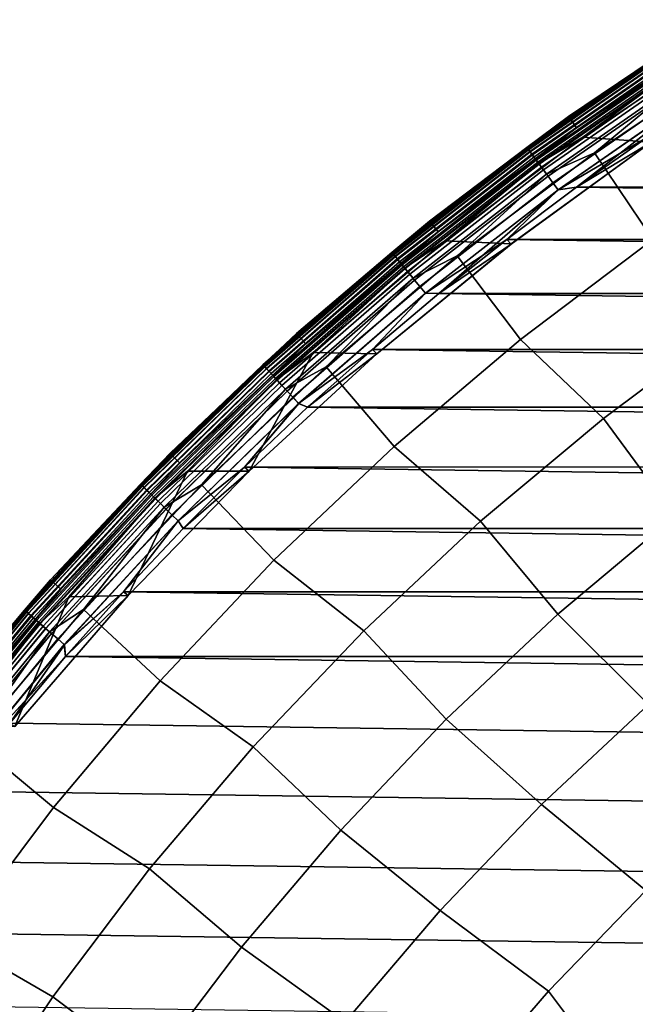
# Model space of a CAD drawing. Header units: metres. Extents: x -25 to 132, y -25 to 25.
# Tile 23 of 256: x -19 to -14, y 13 to 21. Entities that reach past the tile are written whole.
import ezdxf

# ---------------------------------------------------------------- set-up
doc = ezdxf.new("R2010")
doc.units = ezdxf.units.M
doc.layers.add('solid_12_061_071_XXX', color=7, linetype='CONTINUOUS')

msp = doc.modelspace()

# ---------------------------------------------------------------- linework, layer by layer
at = {"layer": 'solid_12_061_071_XXX'}
for points in [[(-14.466798, 20.389011, 99), (-13.300817, 21.168097, 99), (-13.300817, 21.168097, 0.5), (-14.466798, 20.389011, 0.5)], [(-13.67092, 20.924902, 0.428843), (-14.466798, 20.389011, 0.5), (-13.300817, 21.168097, 0.5)], [(-13.67097, 20.924978, 99.070518), (-13.300817, 21.168097, 99), (-14.466798, 20.389011, 99)], [(-13.299874, 21.166609, 100.201744), (-14.465773, 20.387579, 100.201744), (-14.402603, 20.298597, 112.706161), (-13.241795, 21.074224, 112.706161)], [(-13.671227, 20.925371, 100.166801), (-14.465773, 20.387579, 100.201744), (-13.299874, 21.166609, 100.201744)], [(-13.606883, 20.826885, 112.877182), (-13.241795, 21.074224, 112.706161), (-14.402603, 20.298597, 112.706161)], [(-13.800954, 20.18292, 100), (-14.351453, 20.223471, 100), (-13.194781, 20.996447, 100), (-12.626081, 20.937969, 100)], [(-13.582323, 20.789293, 100.003029), (-13.194781, 20.996447, 100), (-14.351453, 20.223471, 100)], [(-13.671227, 20.925371, 100.166801), (-14.8032, 20.14048, 100.166801), (-14.465773, 20.387579, 100.201744)], [(-13.666393, 20.917973, 100.132843), (-14.797965, 20.133358, 100.132843), (-14.8032, 20.14048, 100.166801), (-13.671227, 20.925371, 100.166801)], [(-13.67097, 20.924978, 99.070518), (-14.466798, 20.389011, 99), (-14.802921, 20.1401, 99.070518)], [(-13.67097, 20.924978, 99.070518), (-14.802921, 20.1401, 99.070518), (-14.793982, 20.127937, 99.14032), (-13.662714, 20.91234, 99.14032)], [(-14.802867, 20.140026, 0.428843), (-14.466798, 20.389011, 0.5), (-13.67092, 20.924902, 0.428843)], [(-14.802867, 20.140026, 0.428843), (-13.67092, 20.924902, 0.428843), (-13.662616, 20.912189, 0.359065), (-14.793875, 20.127792, 0.359065)], [(-13.658387, 20.905718, 100.100952), (-14.789296, 20.121563, 100.100952), (-14.797965, 20.133358, 100.132843), (-13.666393, 20.917973, 100.132843)], [(-13.662714, 20.91234, 99.14032), (-14.793982, 20.127937, 99.14032), (-14.779244, 20.107887, 99.207253), (-13.649104, 20.891508, 99.207253)], [(-14.793875, 20.127792, 0.359065), (-13.662616, 20.912189, 0.359065), (-13.648958, 20.891285, 0.292163), (-14.779087, 20.107672, 0.292163)], [(-13.647456, 20.888987, 100.072105), (-14.77746, 20.105459, 100.072105), (-14.789296, 20.121563, 100.100952), (-13.658387, 20.905718, 100.100952)], [(-13.649104, 20.891508, 99.207253), (-14.779244, 20.107887, 99.207253), (-14.75901, 20.080359, 99.269958), (-13.630418, 20.862907, 99.269958)], [(-14.779087, 20.107672, 0.292163), (-13.648958, 20.891285, 0.292163), (-13.630227, 20.862616, 0.229499), (-14.758805, 20.080078, 0.229499)], [(-13.633936, 20.868292, 100.047203), (-14.76282, 20.085541, 100.047203), (-14.77746, 20.105459, 100.072105), (-13.647456, 20.888987, 100.072105)], [(-13.618242, 20.844273, 100.027), (-14.745828, 20.062422, 100.027), (-14.76282, 20.085541, 100.047203), (-13.633936, 20.868292, 100.047203)], [(-13.630418, 20.862907, 99.269958), (-14.75901, 20.080359, 99.269958), (-14.733693, 20.045912, 99.327164), (-13.607036, 20.827118, 99.327164)], [(-14.758805, 20.080078, 0.229499), (-13.630227, 20.862616, 0.229499), (-13.606806, 20.826767, 0.172354), (-14.733443, 20.045572, 0.172354)], [(-13.110408, 20.865124, 113.5177), (-14.2597, 20.097193, 113.5177), (-13.788689, 19.397408, 114.731659), (-12.68041, 20.139378, 114.731659)], [(-13.525091, 20.701693, 113.368919), (-14.2597, 20.097193, 113.5177), (-13.110408, 20.865124, 113.5177)], [(-13.60086, 20.817667, 100.012123), (-14.727006, 20.036814, 100.012123), (-14.745828, 20.062422, 100.027), (-13.618242, 20.844273, 100.027)], [(-13.607036, 20.827118, 99.327164), (-14.733693, 20.045912, 99.327164), (-14.703807, 20.005251, 99.377686), (-13.579435, 20.784874, 99.377686)], [(-13.606883, 20.826885, 112.877182), (-14.402603, 20.298597, 112.706161), (-14.733528, 20.045687, 112.877182)], [(-13.606883, 20.826885, 112.877182), (-14.733528, 20.045687, 112.877182), (-14.715239, 20.020803, 113.046471), (-13.589993, 20.801031, 113.046471)], [(-14.733443, 20.045572, 0.172354), (-13.606806, 20.826767, 0.172354), (-13.579169, 20.784466, 0.121892), (-14.70352, 20.00486, 0.121892)], [(-13.582323, 20.789293, 100.003029), (-14.706934, 20.009504, 100.003029), (-14.727006, 20.036814, 100.012123), (-13.60086, 20.817667, 100.012123)], [(-13.589993, 20.801031, 113.046471), (-14.715239, 20.020803, 113.046471), (-14.685587, 19.980461, 113.211105), (-13.562608, 20.759117, 113.211105)], [(-13.582323, 20.789293, 100.003029), (-14.351453, 20.223471, 100), (-14.706934, 20.009504, 100.003029)], [(-13.579435, 20.784874, 99.377686), (-14.703807, 20.005251, 99.377686), (-14.669964, 19.959206, 99.420509), (-13.54818, 20.737032, 99.420509)], [(-14.70352, 20.00486, 0.121892), (-13.579169, 20.784466, 0.121892), (-13.547884, 20.73658, 0.079142), (-14.669643, 19.958769, 0.079142)], [(-13.562608, 20.759117, 113.211105), (-14.685587, 19.980461, 113.211105), (-14.644963, 19.92519, 113.368919), (-13.525091, 20.701693, 113.368919)], [(-13.54818, 20.737032, 99.420509), (-14.669964, 19.959206, 99.420509), (-14.632853, 19.908712, 99.454758), (-13.513906, 20.684574, 99.454758)], [(-14.669643, 19.958769, 0.079142), (-13.547884, 20.73658, 0.079142), (-13.513586, 20.684084, 0.044977), (-14.632506, 19.908241, 0.044977)], [(-13.525091, 20.701693, 113.368919), (-14.644963, 19.92519, 113.368919), (-14.2597, 20.097193, 113.5177)], [(-13.513906, 20.684574, 99.454758), (-14.632853, 19.908712, 99.454758), (-14.59323, 19.854805, 99.479729), (-13.477314, 20.628565, 99.479729)], [(-14.632506, 19.908241, 0.044977), (-13.513586, 20.684084, 0.044977), (-13.476976, 20.628048, 0.020093), (-14.592865, 19.854309, 0.020093)], [(-13.477314, 20.628565, 99.479729), (-14.59323, 19.854805, 99.479729), (-14.551906, 19.798582, 99.494911), (-13.439149, 20.570148, 99.494911)], [(-14.592865, 19.854309, 0.020093), (-13.476976, 20.628048, 0.020093), (-13.438802, 20.569616, 0.004998), (-14.551529, 19.798069, 0.004998)], [(-13.439149, 20.570148, 99.494911), (-14.551906, 19.798582, 99.494911), (-13.831309, 20.222385, 99.5)], [(-14.551529, 19.798069, 0.004998), (-13.438802, 20.569616, 0.004998), (-14.403261, 19.81908)], [(-13.438802, 20.569616, 0.004998), (-13.83131, 20.222385), (-14.403261, 19.81908)], [(-15.587261, 19.545774, 99), (-14.466798, 20.389011, 99), (-14.466798, 20.389011, 0.5), (-15.587261, 19.545774, 0.5)], [(-14.802867, 20.140026, 0.428843), (-15.587261, 19.545774, 0.5), (-14.466798, 20.389011, 0.5)], [(-14.802921, 20.1401, 99.070518), (-14.466798, 20.389011, 99), (-15.587261, 19.545774, 99)], [(-14.465773, 20.387579, 100.201744), (-15.586157, 19.544403, 100.201744), (-15.518103, 19.459099, 112.706161), (-14.402603, 20.298597, 112.706161)], [(-14.8032, 20.14048, 100.166801), (-15.586157, 19.544403, 100.201744), (-14.465773, 20.387579, 100.201744)], [(-14.733528, 20.045687, 112.877182), (-14.402603, 20.298597, 112.706161), (-15.518103, 19.459099, 112.706161)], [(-14.930331, 19.362375, 100), (-15.462971, 19.386839, 100), (-14.351453, 20.223471, 100), (-13.800954, 20.18292, 100)], [(-14.706934, 20.009504, 100.003029), (-14.351453, 20.223471, 100), (-15.462971, 19.386839, 100)], [(-14.551906, 19.798582, 99.494911), (-14.40326, 19.81908, 99.5), (-13.831309, 20.222385, 99.5)], [(-14.403261, 19.81908), (-13.83131, 20.222385), (14.403153, 19.819159)], [(-13.800786, 20.183035, 99.5), (-13.831309, 20.222385, 99.5), (-14.40326, 19.81908, 99.5)], [(-14.8032, 20.14048, 100.166801), (-15.890215, 19.29442, 100.166801), (-15.586157, 19.544403, 100.201744)], [(-14.797965, 20.133358, 100.132843), (-15.884597, 19.287598, 100.132843), (-15.890215, 19.29442, 100.166801), (-14.8032, 20.14048, 100.166801)], [(-14.802921, 20.1401, 99.070518), (-15.587261, 19.545774, 99), (-15.889916, 19.294058, 99.070518)], [(-14.802921, 20.1401, 99.070518), (-15.889916, 19.294058, 99.070518), (-15.880321, 19.282406, 99.14032), (-14.793982, 20.127937, 99.14032)], [(-15.889858, 19.293987, 0.428843), (-15.587261, 19.545774, 0.5), (-14.802867, 20.140026, 0.428843)], [(-15.889858, 19.293987, 0.428843), (-14.802867, 20.140026, 0.428843), (-14.793875, 20.127792, 0.359065), (-15.880205, 19.282267, 0.359065)], [(-14.789296, 20.121563, 100.100952), (-15.875291, 19.2763, 100.100952), (-15.884597, 19.287598, 100.132843), (-14.797965, 20.133358, 100.132843)], [(-14.930496, 19.362251, 99.5), (-13.800786, 20.183035, 99.5), (-14.40326, 19.81908, 99.5), (-14.963405, 19.399651, 99.5)], [(-14.930331, 19.362375, 100), (-13.800954, 20.18292, 100), (-13.800786, 20.183035, 99.5), (-14.930496, 19.362251, 99.5)], [(-14.793982, 20.127937, 99.14032), (-15.880321, 19.282406, 99.14032), (-15.864501, 19.263199, 99.207253), (-14.779244, 20.107887, 99.207253)], [(-15.880205, 19.282267, 0.359065), (-14.793875, 20.127792, 0.359065), (-14.779087, 20.107672, 0.292163), (-15.864331, 19.262993, 0.292163)], [(-14.77746, 20.105459, 100.072105), (-15.862585, 19.260872, 100.072105), (-15.875291, 19.2763, 100.100952), (-14.789296, 20.121563, 100.100952)], [(-14.779244, 20.107887, 99.207253), (-15.864501, 19.263199, 99.207253), (-15.842781, 19.236826, 99.269958), (-14.75901, 20.080359, 99.269958)], [(-15.864331, 19.262993, 0.292163), (-14.779087, 20.107672, 0.292163), (-14.758805, 20.080078, 0.229499), (-15.842561, 19.236557, 0.229499)], [(-14.76282, 20.085541, 100.047203), (-15.84687, 19.241791, 100.047203), (-15.862585, 19.260872, 100.072105), (-14.77746, 20.105459, 100.072105)], [(-14.745828, 20.062422, 100.027), (-15.82863, 19.219643, 100.027), (-15.84687, 19.241791, 100.047203), (-14.76282, 20.085541, 100.047203)], [(-14.75901, 20.080359, 99.269958), (-15.842781, 19.236826, 99.269958), (-15.815604, 19.203827, 99.327164), (-14.733693, 20.045912, 99.327164)], [(-15.842561, 19.236557, 0.229499), (-14.758805, 20.080078, 0.229499), (-14.733443, 20.045572, 0.172354), (-15.815337, 19.203501, 0.172354)], [(-14.727006, 20.036814, 100.012123), (-15.808427, 19.19511, 100.012123), (-15.82863, 19.219643, 100.027), (-14.745828, 20.062422, 100.027)], [(-14.2597, 20.097193, 113.5177), (-15.364131, 19.266026, 113.5177), (-14.853662, 18.594517, 114.731659), (-13.788689, 19.397408, 114.731659)], [(-14.644963, 19.92519, 113.368919), (-15.364131, 19.266026, 113.5177), (-14.2597, 20.097193, 113.5177)], [(-14.733693, 20.045912, 99.327164), (-15.815604, 19.203827, 99.327164), (-15.783525, 19.164873, 99.377686), (-14.703807, 20.005251, 99.377686)], [(-14.733528, 20.045687, 112.877182), (-15.518103, 19.459099, 112.706161), (-15.815428, 19.203611, 112.877182)], [(-14.733528, 20.045687, 112.877182), (-15.815428, 19.203611, 112.877182), (-15.795794, 19.179773, 113.046471), (-14.715239, 20.020803, 113.046471)], [(-15.815337, 19.203501, 0.172354), (-14.733443, 20.045572, 0.172354), (-14.70352, 20.00486, 0.121892), (-15.783216, 19.164499, 0.121892)], [(-14.706934, 20.009504, 100.003029), (-15.78688, 19.168949, 100.003029), (-15.808427, 19.19511, 100.012123), (-14.727006, 20.036814, 100.012123)], [(-14.715239, 20.020803, 113.046471), (-15.795794, 19.179773, 113.046471), (-15.763966, 19.141125, 113.211105), (-14.685587, 19.980461, 113.211105)], [(-14.706934, 20.009504, 100.003029), (-15.462971, 19.386839, 100), (-15.78688, 19.168949, 100.003029)], [(-14.703807, 20.005251, 99.377686), (-15.783525, 19.164873, 99.377686), (-15.747195, 19.120762, 99.420509), (-14.669964, 19.959206, 99.420509)], [(-15.783216, 19.164499, 0.121892), (-14.70352, 20.00486, 0.121892), (-14.669643, 19.958769, 0.079142), (-15.746852, 19.120344, 0.079142)], [(-14.685587, 19.980461, 113.211105), (-15.763966, 19.141125, 113.211105), (-15.720359, 19.088177, 113.368919), (-14.644963, 19.92519, 113.368919)], [(-14.669964, 19.959206, 99.420509), (-15.747195, 19.120762, 99.420509), (-15.707359, 19.072392, 99.454758), (-14.632853, 19.908712, 99.454758)], [(-15.746852, 19.120344, 0.079142), (-14.669643, 19.958769, 0.079142), (-14.632506, 19.908241, 0.044977), (-15.706987, 19.071939, 0.044977)], [(-14.644963, 19.92519, 113.368919), (-15.720359, 19.088177, 113.368919), (-15.364131, 19.266026, 113.5177)], [(-14.632853, 19.908712, 99.454758), (-15.707359, 19.072392, 99.454758), (-15.664827, 19.020748, 99.479729), (-14.59323, 19.854805, 99.479729)], [(-15.706987, 19.071939, 0.044977), (-14.632506, 19.908241, 0.044977), (-14.592865, 19.854309, 0.020093), (-15.664435, 19.020271, 0.020093)], [(-14.59323, 19.854805, 99.479729), (-15.664827, 19.020748, 99.479729), (-15.620468, 18.966885, 99.494911), (-14.551906, 19.798582, 99.494911)], [(-15.664435, 19.020271, 0.020093), (-14.592865, 19.854309, 0.020093), (-14.551529, 19.798069, 0.004998), (-15.620064, 18.966394, 0.004998)], [(-14.963406, 19.399651), (-14.403261, 19.81908), (14.963301, 19.399731)], [(-14.551529, 19.798069, 0.004998), (-14.403261, 19.81908), (-14.963406, 19.399651)], [(-14.551906, 19.798582, 99.494911), (-14.963405, 19.399651, 99.5), (-14.40326, 19.81908, 99.5)], [(-14.403261, 19.81908), (14.403153, 19.819159), (14.963301, 19.399731)], [(-14.551906, 19.798582, 99.494911), (-15.620468, 18.966885, 99.494911), (-14.963405, 19.399651, 99.5)], [(-15.620064, 18.966394, 0.004998), (-14.551529, 19.798069, 0.004998), (-15.511446, 18.964308)], [(-14.551529, 19.798069, 0.004998), (-14.963406, 19.399651), (-15.511446, 18.964308)], [(-16.658682, 18.641039, 99), (-15.587261, 19.545774, 99), (-15.587261, 19.545774, 0.5), (-16.658682, 18.641039, 0.5)], [(-15.889858, 19.293987, 0.428843), (-16.658682, 18.641039, 0.5), (-15.587261, 19.545774, 0.5)], [(-15.889916, 19.294058, 99.070518), (-15.587261, 19.545774, 99), (-16.658682, 18.641039, 99)], [(-15.586157, 19.544403, 100.201744), (-16.657501, 18.639732, 100.201744), (-16.584782, 18.558369, 112.706161), (-15.518103, 19.459099, 112.706161)], [(-15.890215, 19.29442, 100.166801), (-16.657501, 18.639732, 100.201744), (-15.586157, 19.544403, 100.201744)], [(-15.815428, 19.203611, 112.877182), (-15.518103, 19.459099, 112.706161), (-16.584782, 18.558369, 112.706161)], [(-16.011707, 18.478138, 100), (-16.525774, 18.489235, 100), (-15.462971, 19.386839, 100), (-14.930331, 19.362375, 100)], [(-15.78688, 19.168949, 100.003029), (-15.462971, 19.386839, 100), (-16.525774, 18.489235, 100)], [(-16.011549, 18.478279, 99.5), (-14.930496, 19.362251, 99.5), (-15.511446, 18.96431, 99.5), (-16.046734, 18.513569, 99.5)], [(-16.011707, 18.478138, 100), (-14.930331, 19.362375, 100), (-14.930496, 19.362251, 99.5), (-16.011549, 18.478279, 99.5)], [(-15.620468, 18.966885, 99.494911), (-15.511446, 18.96431, 99.5), (-14.963405, 19.399651, 99.5)], [(-14.930496, 19.362251, 99.5), (-14.963405, 19.399651, 99.5), (-15.511446, 18.96431, 99.5)], [(-15.511446, 18.964308), (-14.963406, 19.399651), (15.511344, 18.964392)], [(-14.963406, 19.399651), (14.963301, 19.399731), (15.511344, 18.964392)], [(-13.151277, 18.729408, 115.914597), (-13.788689, 19.397408, 114.731659), (-14.853662, 18.594517, 114.731659), (-14.185947, 17.958445, 115.914597)], [(-15.890215, 19.29442, 100.166801), (-16.928972, 18.389767, 100.166801), (-16.657501, 18.639732, 100.201744)], [(-15.884597, 19.287598, 100.132843), (-16.922987, 18.383265, 100.132843), (-16.928972, 18.389767, 100.166801), (-15.890215, 19.29442, 100.166801)], [(-15.889916, 19.294058, 99.070518), (-16.658682, 18.641039, 99), (-16.928654, 18.38942, 99.070518)], [(-15.889916, 19.294058, 99.070518), (-16.928654, 18.38942, 99.070518), (-16.91843, 18.378315, 99.14032), (-15.880321, 19.282406, 99.14032)], [(-16.928593, 18.389353, 0.428843), (-16.658682, 18.641039, 0.5), (-15.889858, 19.293987, 0.428843)], [(-16.928593, 18.389353, 0.428843), (-15.889858, 19.293987, 0.428843), (-15.880205, 19.282267, 0.359065), (-16.918308, 18.378181, 0.359065)], [(-15.875291, 19.2763, 100.100952), (-16.913073, 18.372494, 100.100952), (-16.922987, 18.383265, 100.132843), (-15.884597, 19.287598, 100.132843)], [(-15.880321, 19.282406, 99.14032), (-16.91843, 18.378315, 99.14032), (-16.901577, 18.360008, 99.207253), (-15.864501, 19.263199, 99.207253)], [(-16.918308, 18.378181, 0.359065), (-15.880205, 19.282267, 0.359065), (-15.864331, 19.262993, 0.292163), (-16.901398, 18.359812, 0.292163)], [(-15.862585, 19.260872, 100.072105), (-16.899536, 18.35779, 100.072105), (-16.913073, 18.372494, 100.100952), (-15.875291, 19.2763, 100.100952)], [(-15.864501, 19.263199, 99.207253), (-16.901577, 18.360008, 99.207253), (-16.878439, 18.334871, 99.269958), (-15.842781, 19.236826, 99.269958)], [(-16.901398, 18.359812, 0.292163), (-15.864331, 19.262993, 0.292163), (-15.842561, 19.236557, 0.229499), (-16.878202, 18.334616, 0.229499)], [(-15.364131, 19.266026, 113.5177), (-16.420225, 18.374231, 113.5177), (-15.871986, 17.733229, 114.731659), (-14.853662, 18.594517, 114.731659)], [(-15.720359, 19.088177, 113.368919), (-16.420225, 18.374231, 113.5177), (-15.364131, 19.266026, 113.5177)], [(-15.84687, 19.241791, 100.047203), (-16.882795, 18.339603, 100.047203), (-16.899536, 18.35779, 100.072105), (-15.862585, 19.260872, 100.072105)], [(-15.82863, 19.219643, 100.027), (-16.863361, 18.318495, 100.027), (-16.882795, 18.339603, 100.047203), (-15.84687, 19.241791, 100.047203)], [(-15.842781, 19.236826, 99.269958), (-16.878439, 18.334871, 99.269958), (-16.849483, 18.303419, 99.327164), (-15.815604, 19.203827, 99.327164)], [(-16.878202, 18.334616, 0.229499), (-15.842561, 19.236557, 0.229499), (-15.815337, 19.203501, 0.172354), (-16.849199, 18.30311, 0.172354)], [(-15.808427, 19.19511, 100.012123), (-16.841837, 18.295113, 100.012123), (-16.863361, 18.318495, 100.027), (-15.82863, 19.219643, 100.027)], [(-15.815604, 19.203827, 99.327164), (-16.849483, 18.303419, 99.327164), (-16.815308, 18.266293, 99.377686), (-15.783525, 19.164873, 99.377686)], [(-15.815428, 19.203611, 112.877182), (-16.584782, 18.558369, 112.706161), (-16.849297, 18.303215, 112.877182)], [(-15.815428, 19.203611, 112.877182), (-16.849297, 18.303215, 112.877182), (-16.828381, 18.280495, 113.046471), (-15.795794, 19.179773, 113.046471)], [(-16.849199, 18.30311, 0.172354), (-15.815337, 19.203501, 0.172354), (-15.783216, 19.164499, 0.121892), (-16.814978, 18.265936, 0.121892)], [(-15.78688, 19.168949, 100.003029), (-16.818882, 18.270178, 100.003029), (-16.841837, 18.295113, 100.012123), (-15.808427, 19.19511, 100.012123)], [(-15.795794, 19.179773, 113.046471), (-16.828381, 18.280495, 113.046471), (-16.79447, 18.243658, 113.211105), (-15.763966, 19.141125, 113.211105)], [(-15.78688, 19.168949, 100.003029), (-16.525774, 18.489235, 100), (-16.818882, 18.270178, 100.003029)], [(-15.783525, 19.164873, 99.377686), (-16.815308, 18.266293, 99.377686), (-16.776604, 18.224249, 99.420509), (-15.747195, 19.120762, 99.420509)], [(-16.814978, 18.265936, 0.121892), (-15.783216, 19.164499, 0.121892), (-15.746852, 19.120344, 0.079142), (-16.776237, 18.223852, 0.079142)], [(-15.763966, 19.141125, 113.211105), (-16.79447, 18.243658, 113.211105), (-16.748013, 18.193192, 113.368919), (-15.720359, 19.088177, 113.368919)], [(-15.747195, 19.120762, 99.420509), (-16.776604, 18.224249, 99.420509), (-16.734163, 18.178146, 99.454758), (-15.707359, 19.072392, 99.454758)], [(-16.776237, 18.223852, 0.079142), (-15.746852, 19.120344, 0.079142), (-15.706987, 19.071939, 0.044977), (-16.733767, 18.177717, 0.044977)], [(-15.720359, 19.088177, 113.368919), (-16.748013, 18.193192, 113.368919), (-16.420225, 18.374231, 113.5177)], [(-15.707359, 19.072392, 99.454758), (-16.734163, 18.178146, 99.454758), (-16.68885, 18.128925, 99.479729), (-15.664827, 19.020748, 99.479729)], [(-16.733767, 18.177717, 0.044977), (-15.706987, 19.071939, 0.044977), (-15.664435, 19.020271, 0.020093), (-16.688433, 18.128471, 0.020093)], [(-15.664827, 19.020748, 99.479729), (-16.68885, 18.128925, 99.479729), (-16.641592, 18.077587, 99.494911), (-15.620468, 18.966885, 99.494911)], [(-16.688433, 18.128471, 0.020093), (-15.664435, 19.020271, 0.020093), (-15.620064, 18.966394, 0.004998), (-16.641161, 18.07712, 0.004998)], [(-15.620468, 18.966885, 99.494911), (-16.641592, 18.077587, 99.494911), (-16.046734, 18.513569, 99.5)], [(-16.641161, 18.07712, 0.004998), (-15.620064, 18.966394, 0.004998), (-16.046734, 18.513569), (-16.568956, 18.047707)], [(-15.620468, 18.966885, 99.494911), (-16.046734, 18.513569, 99.5), (-15.511446, 18.96431, 99.5)], [(-15.620064, 18.966394, 0.004998), (-15.511446, 18.964308), (-16.046734, 18.513569)], [(-16.046734, 18.513569), (-15.511446, 18.964308), (16.046635, 18.513655)], [(-15.511446, 18.964308), (15.511344, 18.964392), (16.046635, 18.513655)], [(-13.151277, 18.729408, 115.914597), (-14.185947, 17.958445, 115.914597), (-13.609388, 17.175028, 117.049759), (-12.621482, 17.913549, 117.049759)], [(-17.677687, 17.677652, 99), (-16.658682, 18.641039, 99), (-16.658682, 18.641039, 0.5), (-17.677687, 17.677652, 0.5)], [(-16.928593, 18.389353, 0.428843), (-17.677687, 17.677652, 0.5), (-16.658682, 18.641039, 0.5)], [(-16.928654, 18.38942, 99.070518), (-16.658682, 18.641039, 99), (-17.677687, 17.677652, 99)], [(-16.657501, 18.639732, 100.201744), (-17.676435, 17.676414, 100.201744), (-17.599274, 17.599251, 112.706161), (-16.584782, 18.558369, 112.706161)], [(-16.928972, 18.389767, 100.166801), (-17.676435, 17.676414, 100.201744), (-16.657501, 18.639732, 100.201744)], [(-16.849297, 18.303215, 112.877182), (-16.584782, 18.558369, 112.706161), (-17.599274, 17.599251, 112.706161)], [(-14.185947, 17.958445, 115.914597), (-14.853662, 18.594517, 114.731659), (-15.871986, 17.733229, 114.731659), (-15.175523, 17.130392, 115.914597)], [(-16.818882, 18.270178, 100.003029), (-16.525774, 18.489235, 100), (-17.040176, 17.534224, 100), (-17.53656, 17.533455, 100)], [(-17.040339, 17.534065, 99.5), (-16.011549, 18.478279, 99.5), (-16.568956, 18.047707, 99.5), (-17.077707, 17.567066, 99.5)], [(-17.040176, 17.534224, 100), (-16.011707, 18.478138, 100), (-16.011549, 18.478279, 99.5), (-17.040339, 17.534065, 99.5)], [(-16.011707, 18.478138, 100), (-17.040176, 17.534224, 100), (-16.525774, 18.489235, 100)], [(-16.641592, 18.077587, 99.494911), (-16.568956, 18.047707, 99.5), (-16.011549, 18.478279, 99.5), (-16.046734, 18.513569, 99.5)], [(-16.568956, 18.047707), (-16.046734, 18.513569), (16.568859, 18.047794)], [(-16.046734, 18.513569), (16.046635, 18.513655), (16.568859, 18.047794)], [(-16.928972, 18.389767, 100.166801), (-17.916317, 17.429262, 100.166801), (-17.676435, 17.676414, 100.201744)], [(-16.922987, 18.383265, 100.132843), (-17.909983, 17.4231, 100.132843), (-17.916317, 17.429262, 100.166801), (-16.928972, 18.389767, 100.166801)], [(-16.928654, 18.38942, 99.070518), (-17.677687, 17.677652, 99), (-17.915979, 17.428934, 99.070518)], [(-16.928654, 18.38942, 99.070518), (-17.915979, 17.428934, 99.070518), (-17.905161, 17.418409, 99.14032), (-16.91843, 18.378315, 99.14032)], [(-17.915915, 17.428871, 0.428843), (-17.677687, 17.677652, 0.5), (-16.928593, 18.389353, 0.428843)], [(-17.915915, 17.428871, 0.428843), (-16.928593, 18.389353, 0.428843), (-16.918308, 18.378181, 0.359065), (-17.905031, 17.418283, 0.359065)], [(-16.913073, 18.372494, 100.100952), (-17.89949, 17.412893, 100.100952), (-17.909983, 17.4231, 100.132843), (-16.922987, 18.383265, 100.132843)], [(-16.91843, 18.378315, 99.14032), (-17.905161, 17.418409, 99.14032), (-17.887325, 17.401058, 99.207253), (-16.901577, 18.360008, 99.207253)], [(-17.905031, 17.418283, 0.359065), (-16.918308, 18.378181, 0.359065), (-16.901398, 18.359812, 0.292163), (-17.887133, 17.400871, 0.292163)], [(-16.899536, 18.35779, 100.072105), (-17.885164, 17.398956, 100.072105), (-17.89949, 17.412893, 100.100952), (-16.913073, 18.372494, 100.100952)], [(-16.901577, 18.360008, 99.207253), (-17.887325, 17.401058, 99.207253), (-17.862835, 17.377235, 99.269958), (-16.878439, 18.334871, 99.269958)], [(-17.887133, 17.400871, 0.292163), (-16.901398, 18.359812, 0.292163), (-16.878202, 18.334616, 0.229499), (-17.862587, 17.376993, 0.229499)], [(-16.882795, 18.339603, 100.047203), (-17.867447, 17.38172, 100.047203), (-17.885164, 17.398956, 100.072105), (-16.899536, 18.35779, 100.072105)], [(-16.863361, 18.318495, 100.027), (-17.84688, 17.361713, 100.027), (-17.867447, 17.38172, 100.047203), (-16.882795, 18.339603, 100.047203)], [(-16.878439, 18.334871, 99.269958), (-17.862835, 17.377235, 99.269958), (-17.832193, 17.347425, 99.327164), (-16.849483, 18.303419, 99.327164)], [(-17.862587, 17.376993, 0.229499), (-16.878202, 18.334616, 0.229499), (-16.849199, 18.30311, 0.172354), (-17.831892, 17.347132, 0.172354)], [(-16.841837, 18.295113, 100.012123), (-17.8241, 17.339552, 100.012123), (-17.84688, 17.361713, 100.027), (-16.863361, 18.318495, 100.027)], [(-16.420225, 18.374231, 113.5177), (-17.424652, 17.424629, 113.5177), (-16.840462, 16.816248, 114.731659), (-15.871986, 17.733229, 114.731659)], [(-16.748013, 18.193192, 113.368919), (-17.424652, 17.424629, 113.5177), (-16.420225, 18.374231, 113.5177)], [(-16.849483, 18.303419, 99.327164), (-17.832193, 17.347425, 99.327164), (-17.796022, 17.312239, 99.377686), (-16.815308, 18.266293, 99.377686)], [(-16.849297, 18.303215, 112.877182), (-17.599274, 17.599251, 112.706161), (-17.831993, 17.347231, 112.877182)], [(-16.849297, 18.303215, 112.877182), (-17.831993, 17.347231, 112.877182), (-17.809858, 17.325697, 113.046471), (-16.828381, 18.280495, 113.046471)], [(-17.831892, 17.347132, 0.172354), (-16.849199, 18.30311, 0.172354), (-16.814978, 18.265936, 0.121892), (-17.795675, 17.311899, 0.121892)], [(-16.818882, 18.270178, 100.003029), (-17.799807, 17.31592, 100.003029), (-17.8241, 17.339552, 100.012123), (-16.841837, 18.295113, 100.012123)], [(-16.828381, 18.280495, 113.046471), (-17.809858, 17.325697, 113.046471), (-17.77397, 17.290785, 113.211105), (-16.79447, 18.243658, 113.211105)], [(-16.818882, 18.270178, 100.003029), (-17.53656, 17.533455, 100), (-17.799807, 17.31592, 100.003029)], [(-16.815308, 18.266293, 99.377686), (-17.796022, 17.312239, 99.377686), (-17.755062, 17.27239, 99.420509), (-16.776604, 18.224249, 99.420509)], [(-17.795675, 17.311899, 0.121892), (-16.814978, 18.265936, 0.121892), (-16.776237, 18.223852, 0.079142), (-17.754675, 17.272015, 0.079142)], [(-16.79447, 18.243658, 113.211105), (-17.77397, 17.290785, 113.211105), (-17.724804, 17.242954, 113.368919), (-16.748013, 18.193192, 113.368919)], [(-16.776604, 18.224249, 99.420509), (-17.755062, 17.27239, 99.420509), (-17.710146, 17.228697, 99.454758), (-16.734163, 18.178146, 99.454758)], [(-17.754675, 17.272015, 0.079142), (-16.776237, 18.223852, 0.079142), (-16.733767, 18.177717, 0.044977), (-17.709726, 17.228289, 0.044977)], [(-16.748013, 18.193192, 113.368919), (-17.724804, 17.242954, 113.368919), (-17.424652, 17.424629, 113.5177)], [(-16.734163, 18.178146, 99.454758), (-17.710146, 17.228697, 99.454758), (-17.662191, 17.182045, 99.479729), (-16.68885, 18.128925, 99.479729)], [(-17.709726, 17.228289, 0.044977), (-16.733767, 18.177717, 0.044977), (-16.688433, 18.128471, 0.020093), (-17.661749, 17.181616, 0.020093)], [(-16.68885, 18.128925, 99.479729), (-17.662191, 17.182045, 99.479729), (-17.612177, 17.133389, 99.494911), (-16.641592, 18.077587, 99.494911)], [(-17.661749, 17.181616, 0.020093), (-16.688433, 18.128471, 0.020093), (-16.641161, 18.07712, 0.004998), (-17.611719, 17.132946, 0.004998)], [(-16.641592, 18.077587, 99.494911), (-17.612177, 17.133389, 99.494911), (-17.077707, 17.567066, 99.5)], [(-17.611719, 17.132946, 0.004998), (-16.641161, 18.07712, 0.004998), (-17.077707, 17.567066)], [(-16.641592, 18.077587, 99.494911), (-17.077707, 17.567066, 99.5), (-16.568956, 18.047707, 99.5)], [(-16.641161, 18.07712, 0.004998), (-16.568956, 18.047707), (-17.077707, 17.567066)], [(-17.077707, 17.567066), (-16.568956, 18.047707), (17.077614, 17.567158)], [(-16.568956, 18.047707), (16.568859, 18.047794), (17.077614, 17.567158)], [(-14.185947, 17.958445, 115.914597), (-15.175523, 17.130392, 115.914597), (-14.554177, 16.382093, 117.049759), (-13.609388, 17.175028, 117.049759)], [(-18.641071, 16.658644, 99), (-17.677687, 17.677652, 99), (-17.677687, 17.677652, 0.5), (-18.641071, 16.658644, 0.5)], [(-17.915915, 17.428871, 0.428843), (-18.641071, 16.658644, 0.5), (-17.677687, 17.677652, 0.5)], [(-17.915979, 17.428934, 99.070518), (-17.677687, 17.677652, 99), (-18.641071, 16.658644, 99)], [(-17.676435, 17.676414, 100.201744), (-18.639751, 16.65748, 100.201744), (-18.558384, 16.584766, 112.706161), (-17.599274, 17.599251, 112.706161)], [(-17.916317, 17.429262, 100.166801), (-18.639751, 16.65748, 100.201744), (-17.676435, 17.676414, 100.201744)], [(-15.175523, 17.130392, 115.914597), (-15.871986, 17.733229, 114.731659), (-16.840462, 16.816248, 114.731659), (-16.116858, 16.247885, 115.914597)], [(-17.831993, 17.347231, 112.877182), (-17.599274, 17.599251, 112.706161), (-18.558384, 16.584766, 112.706161)], [(-17.799807, 17.31592, 100.003029), (-17.53656, 17.533455, 100), (-18.013548, 16.532652, 100), (-18.49221, 16.522442, 100)], [(-18.01351, 16.532696, 99.5), (-17.040339, 17.534065, 99.5), (-17.572439, 17.072178, 99.5), (-18.052919, 16.563274, 99.5)], [(-18.013548, 16.532652, 100), (-17.040176, 17.534224, 100), (-17.040339, 17.534065, 99.5), (-18.01351, 16.532696, 99.5)], [(-17.040176, 17.534224, 100), (-18.013548, 16.532652, 100), (-17.53656, 17.533455, 100)], [(-17.612177, 17.133389, 99.494911), (-17.572439, 17.072178, 99.5), (-17.040339, 17.534065, 99.5), (-17.077707, 17.567066, 99.5)], [(-17.611719, 17.132946, 0.004998), (-17.077707, 17.567066), (-17.572439, 17.072178)], [(-17.572439, 17.072178), (-17.077707, 17.567066), (17.572348, 17.072273)], [(-17.077707, 17.567066), (17.077614, 17.567158), (17.572348, 17.072273)], [(-17.916317, 17.429262, 100.166801), (-18.849251, 16.415827, 100.166801), (-18.639751, 16.65748, 100.201744)], [(-17.909983, 17.4231, 100.132843), (-18.842587, 16.410023, 100.132843), (-18.849251, 16.415827, 100.166801), (-17.916317, 17.429262, 100.166801)], [(-17.915979, 17.428934, 99.070518), (-18.641071, 16.658644, 99), (-18.848896, 16.415518, 99.070518)], [(-17.915979, 17.428934, 99.070518), (-18.848896, 16.415518, 99.070518), (-18.837513, 16.405605, 99.14032), (-17.905161, 17.418409, 99.14032)], [(-18.848827, 16.415459, 0.428843), (-18.641071, 16.658644, 0.5), (-17.915915, 17.428871, 0.428843)], [(-18.848827, 16.415459, 0.428843), (-17.915915, 17.428871, 0.428843), (-17.905031, 17.418283, 0.359065), (-18.837378, 16.405485, 0.359065)], [(-17.89949, 17.412893, 100.100952), (-18.831547, 16.40041, 100.100952), (-18.842587, 16.410023, 100.132843), (-17.909983, 17.4231, 100.132843)], [(-17.905161, 17.418409, 99.14032), (-18.837513, 16.405605, 99.14032), (-18.818748, 16.389261, 99.207253), (-17.887325, 17.401058, 99.207253)], [(-18.837378, 16.405485, 0.359065), (-17.905031, 17.418283, 0.359065), (-17.887133, 17.400871, 0.292163), (-18.818546, 16.389088, 0.292163)], [(-17.885164, 17.398956, 100.072105), (-18.816475, 16.387283, 100.072105), (-18.831547, 16.40041, 100.100952), (-17.89949, 17.412893, 100.100952)], [(-17.887325, 17.401058, 99.207253), (-18.818748, 16.389261, 99.207253), (-18.792984, 16.366823, 99.269958), (-17.862835, 17.377235, 99.269958)], [(-18.818546, 16.389088, 0.292163), (-17.887133, 17.400871, 0.292163), (-17.862587, 17.376993, 0.229499), (-18.792723, 16.366596, 0.229499)], [(-17.867447, 17.38172, 100.047203), (-18.797834, 16.371048, 100.047203), (-18.816475, 16.387283, 100.072105), (-17.885164, 17.398956, 100.072105)], [(-17.84688, 17.361713, 100.027), (-18.776197, 16.352205, 100.027), (-18.797834, 16.371048, 100.047203), (-17.867447, 17.38172, 100.047203)], [(-17.862835, 17.377235, 99.269958), (-18.792984, 16.366823, 99.269958), (-18.760746, 16.338749, 99.327164), (-17.832193, 17.347425, 99.327164)], [(-18.792723, 16.366596, 0.229499), (-17.862587, 17.376993, 0.229499), (-17.831892, 17.347132, 0.172354), (-18.760429, 16.338472, 0.172354)], [(-17.8241, 17.339552, 100.012123), (-18.752232, 16.331333, 100.012123), (-18.776197, 16.352205, 100.027), (-17.84688, 17.361713, 100.027)], [(-17.424652, 17.424629, 113.5177), (-18.374247, 16.42021, 113.5177), (-17.75605, 15.846453, 114.731659), (-16.840462, 16.816248, 114.731659)], [(-17.724804, 17.242954, 113.368919), (-18.374247, 16.42021, 113.5177), (-17.424652, 17.424629, 113.5177)], [(-17.832193, 17.347425, 99.327164), (-18.760746, 16.338749, 99.327164), (-18.722692, 16.305607, 99.377686), (-17.796022, 17.312239, 99.377686)], [(-17.831993, 17.347231, 112.877182), (-18.558384, 16.584766, 112.706161), (-18.760536, 16.338566, 112.877182)], [(-17.831993, 17.347231, 112.877182), (-18.760536, 16.338566, 112.877182), (-18.737247, 16.318283, 113.046471), (-17.809858, 17.325697, 113.046471)], [(-18.760429, 16.338472, 0.172354), (-17.831892, 17.347132, 0.172354), (-17.795675, 17.311899, 0.121892), (-18.722326, 16.305288, 0.121892)], [(-17.799807, 17.31592, 100.003029), (-18.726673, 16.309074, 100.003029), (-18.752232, 16.331333, 100.012123), (-17.8241, 17.339552, 100.012123)], [(-17.809858, 17.325697, 113.046471), (-18.737247, 16.318283, 113.046471), (-18.699492, 16.285402, 113.211105), (-17.77397, 17.290785, 113.211105)], [(-17.799807, 17.31592, 100.003029), (-18.49221, 16.522442, 100), (-18.726673, 16.309074, 100.003029)], [(-17.796022, 17.312239, 99.377686), (-18.722692, 16.305607, 99.377686), (-18.679598, 16.268076, 99.420509), (-17.755062, 17.27239, 99.420509)], [(-18.722326, 16.305288, 0.121892), (-17.795675, 17.311899, 0.121892), (-17.754675, 17.272015, 0.079142), (-18.67919, 16.267721, 0.079142)], [(-17.77397, 17.290785, 113.211105), (-18.699492, 16.285402, 113.211105), (-18.647764, 16.240353, 113.368919), (-17.724804, 17.242954, 113.368919)], [(-17.755062, 17.27239, 99.420509), (-18.679598, 16.268076, 99.420509), (-18.632343, 16.226923, 99.454758), (-17.710146, 17.228697, 99.454758)], [(-18.67919, 16.267721, 0.079142), (-17.754675, 17.272015, 0.079142), (-17.709726, 17.228289, 0.044977), (-18.631903, 16.226538, 0.044977)], [(-17.724804, 17.242954, 113.368919), (-18.647764, 16.240353, 113.368919), (-18.374247, 16.42021, 113.5177)], [(-17.710146, 17.228697, 99.454758), (-18.632343, 16.226923, 99.454758), (-18.581892, 16.182983, 99.479729), (-17.662191, 17.182045, 99.479729)], [(-18.631903, 16.226538, 0.044977), (-17.709726, 17.228289, 0.044977), (-17.661749, 17.181616, 0.020093), (-18.581427, 16.182579, 0.020093)], [(-17.662191, 17.182045, 99.479729), (-18.581892, 16.182983, 99.479729), (-18.529272, 16.137157, 99.494911), (-17.612177, 17.133389, 99.494911)], [(-18.581427, 16.182579, 0.020093), (-17.661749, 17.181616, 0.020093), (-17.611719, 17.132946, 0.004998), (-18.528793, 16.13674, 0.004998)], [(-17.612177, 17.133389, 99.494911), (-18.529272, 16.137157, 99.494911), (-18.052919, 16.563274, 99.5), (-17.572439, 17.072178, 99.5)], [(-18.528793, 16.13674, 0.004998), (-17.611719, 17.132946, 0.004998), (-18.052919, 16.563276)], [(-17.611719, 17.132946, 0.004998), (-17.572439, 17.072178), (-18.052919, 16.563276)], [(-15.175523, 17.130392, 115.914597), (-16.116858, 16.247885, 115.914597), (-15.452855, 15.537256, 117.049759), (-14.554177, 16.382093, 117.049759)], [(-14.554177, 16.382093, 117.049759), (-13.823213, 15.655787, 118.134232), (-12.917091, 16.411386, 118.134232), (-13.609388, 17.175028, 117.049759)], [(-18.052919, 16.563276), (-17.572439, 17.072178), (18.05283, 16.563372)], [(-17.572439, 17.072178), (17.572348, 17.072273), (18.05283, 16.563372)], [(-16.116858, 16.247885, 115.914597), (-16.840462, 16.816248, 114.731659), (-17.75605, 15.846453, 114.731659), (-17.006958, 15.313727, 115.914597)], [(-19.545805, 15.587223, 99), (-18.641071, 16.658644, 99), (-18.641071, 16.658644, 0.5), (-19.545805, 15.587223, 0.5)], [(-18.848827, 16.415459, 0.428843), (-19.545805, 15.587223, 0.5), (-18.641071, 16.658644, 0.5)], [(-18.848896, 16.415518, 99.070518), (-18.641071, 16.658644, 99), (-19.545805, 15.587223, 99)], [(-18.639751, 16.65748, 100.201744), (-19.54442, 15.586135, 100.201744), (-19.459097, 15.518105, 112.706161), (-18.558384, 16.584766, 112.706161)], [(-18.849251, 16.415827, 100.166801), (-19.54442, 15.586135, 100.201744), (-18.639751, 16.65748, 100.201744)], [(-18.760536, 16.338566, 112.877182), (-18.558384, 16.584766, 112.706161), (-19.459097, 15.518105, 112.706161)], [(-18.726673, 16.309074, 100.003029), (-18.49221, 16.522442, 100), (-18.927996, 15.477331, 100), (-19.389658, 15.459435, 100)], [(-18.927984, 15.477334, 99.5), (-18.01351, 16.532696, 99.5), (-18.518618, 16.040905, 99.5), (-18.969191, 15.505475, 99.5)], [(-18.927996, 15.477331, 100), (-18.013548, 16.532652, 100), (-18.01351, 16.532696, 99.5), (-18.927984, 15.477334, 99.5)], [(-18.013548, 16.532652, 100), (-18.927996, 15.477331, 100), (-18.49221, 16.522442, 100)], [(-18.529272, 16.137157, 99.494911), (-18.518618, 16.040905, 99.5), (-18.01351, 16.532696, 99.5), (-18.052919, 16.563274, 99.5)], [(-18.528793, 16.13674, 0.004998), (-18.052919, 16.563276), (-18.518618, 16.040905)], [(-18.518618, 16.040905), (-18.052919, 16.563276), (18.518532, 16.041004)], [(-18.052919, 16.563276), (18.05283, 16.563372), (18.518532, 16.041004)], [(-18.849251, 16.415827, 100.166801), (-19.724939, 15.352537, 100.166801), (-19.54442, 15.586135, 100.201744)], [(-18.842587, 16.410023, 100.132843), (-19.717964, 15.347108, 100.132843), (-19.724939, 15.352537, 100.166801), (-18.849251, 16.415827, 100.166801)], [(-18.848896, 16.415518, 99.070518), (-19.545805, 15.587223, 99), (-19.724569, 15.352248, 99.070518)], [(-18.848896, 16.415518, 99.070518), (-19.724569, 15.352248, 99.070518), (-19.712656, 15.342977, 99.14032), (-18.837513, 16.405605, 99.14032)], [(-19.724497, 15.352192, 0.428843), (-19.545805, 15.587223, 0.5), (-18.848827, 16.415459, 0.428843)], [(-19.724497, 15.352192, 0.428843), (-18.848827, 16.415459, 0.428843), (-18.837378, 16.405485, 0.359065), (-19.712515, 15.342866, 0.359065)], [(-18.831547, 16.40041, 100.100952), (-19.706413, 15.338118, 100.100952), (-19.717964, 15.347108, 100.132843), (-18.842587, 16.410023, 100.132843)], [(-18.374247, 16.42021, 113.5177), (-19.266024, 15.364133, 113.5177), (-18.615871, 14.82689, 114.731659), (-17.75605, 15.846453, 114.731659)], [(-18.647764, 16.240353, 113.368919), (-19.266024, 15.364133, 113.5177), (-18.374247, 16.42021, 113.5177)], [(-18.837513, 16.405605, 99.14032), (-19.712656, 15.342977, 99.14032), (-19.69302, 15.327693, 99.207253), (-18.818748, 16.389261, 99.207253)], [(-19.712515, 15.342866, 0.359065), (-18.837378, 16.405485, 0.359065), (-18.818546, 16.389088, 0.292163), (-19.69281, 15.327529, 0.292163)], [(-18.816475, 16.387283, 100.072105), (-19.690641, 15.325842, 100.072105), (-19.706413, 15.338118, 100.100952), (-18.831547, 16.40041, 100.100952)], [(-18.818748, 16.389261, 99.207253), (-19.69302, 15.327693, 99.207253), (-19.666059, 15.306708, 99.269958), (-18.792984, 16.366823, 99.269958)], [(-19.69281, 15.327529, 0.292163), (-18.818546, 16.389088, 0.292163), (-18.792723, 16.366596, 0.229499), (-19.665785, 15.306495, 0.229499)], [(-18.797834, 16.371048, 100.047203), (-19.671135, 15.310658, 100.047203), (-19.690641, 15.325842, 100.072105), (-18.816475, 16.387283, 100.072105)], [(-18.776197, 16.352205, 100.027), (-19.648493, 15.293036, 100.027), (-19.671135, 15.310658, 100.047203), (-18.797834, 16.371048, 100.047203)], [(-18.792984, 16.366823, 99.269958), (-19.666059, 15.306708, 99.269958), (-19.632322, 15.280451, 99.327164), (-18.760746, 16.338749, 99.327164)], [(-19.665785, 15.306495, 0.229499), (-18.792723, 16.366596, 0.229499), (-18.760429, 16.338472, 0.172354), (-19.63199, 15.280192, 0.172354)], [(-18.752232, 16.331333, 100.012123), (-19.623413, 15.273516, 100.012123), (-19.648493, 15.293036, 100.027), (-18.776197, 16.352205, 100.027)], [(-18.760746, 16.338749, 99.327164), (-19.632322, 15.280451, 99.327164), (-19.592501, 15.249455, 99.377686), (-18.722692, 16.305607, 99.377686)], [(-18.760536, 16.338566, 112.877182), (-19.459097, 15.518105, 112.706161), (-19.632103, 15.28028, 112.877182)], [(-18.760536, 16.338566, 112.877182), (-19.632103, 15.28028, 112.877182), (-19.607733, 15.261312, 113.046471), (-18.737247, 16.318283, 113.046471)], [(-19.63199, 15.280192, 0.172354), (-18.760429, 16.338472, 0.172354), (-18.722326, 16.305288, 0.121892), (-19.592117, 15.249158, 0.121892)], [(-18.726673, 16.309074, 100.003029), (-19.596668, 15.252699, 100.003029), (-19.623413, 15.273516, 100.012123), (-18.752232, 16.331333, 100.012123)], [(-15.452855, 15.537256, 117.049759), (-14.68522, 14.850224, 118.134232), (-13.823213, 15.655787, 118.134232), (-14.554177, 16.382093, 117.049759)], [(-18.737247, 16.318283, 113.046471), (-19.607733, 15.261312, 113.046471), (-19.568222, 15.230559, 113.211105), (-18.699492, 16.285402, 113.211105)], [(-18.726673, 16.309074, 100.003029), (-19.389658, 15.459435, 100), (-19.596668, 15.252699, 100.003029)], [(-18.722692, 16.305607, 99.377686), (-19.592501, 15.249455, 99.377686), (-19.547405, 15.214356, 99.420509), (-18.679598, 16.268076, 99.420509)], [(-19.592117, 15.249158, 0.121892), (-18.722326, 16.305288, 0.121892), (-18.67919, 16.267721, 0.079142), (-19.546978, 15.214025, 0.079142)], [(-18.699492, 16.285402, 113.211105), (-19.568222, 15.230559, 113.211105), (-19.514093, 15.188428, 113.368919), (-18.647764, 16.240353, 113.368919)], [(-18.679598, 16.268076, 99.420509), (-19.547405, 15.214356, 99.420509), (-19.497955, 15.175868, 99.454758), (-18.632343, 16.226923, 99.454758)], [(-19.546978, 15.214025, 0.079142), (-18.67919, 16.267721, 0.079142), (-18.631903, 16.226538, 0.044977), (-19.497494, 15.175508, 0.044977)], [(-18.647764, 16.240353, 113.368919), (-19.514093, 15.188428, 113.368919), (-19.266024, 15.364133, 113.5177)], [(-18.632343, 16.226923, 99.454758), (-19.497955, 15.175868, 99.454758), (-19.44516, 15.134775, 99.479729), (-18.581892, 16.182983, 99.479729)], [(-19.497494, 15.175508, 0.044977), (-18.631903, 16.226538, 0.044977), (-18.581427, 16.182579, 0.020093), (-19.444674, 15.134397, 0.020093)], [(-18.581892, 16.182983, 99.479729), (-19.44516, 15.134775, 99.479729), (-19.390095, 15.091917, 99.494911), (-18.529272, 16.137157, 99.494911)], [(-19.444674, 15.134397, 0.020093), (-18.581427, 16.182579, 0.020093), (-18.528793, 16.13674, 0.004998), (-19.389593, 15.091527, 0.004998)], [(-16.116858, 16.247885, 115.914597), (-17.006958, 15.313727, 115.914597), (-16.302574, 14.643193, 117.049759), (-15.452855, 15.537256, 117.049759)], [(-18.529272, 16.137157, 99.494911), (-19.390095, 15.091917, 99.494911), (-18.518618, 16.040905, 99.5)], [(-19.389593, 15.091527, 0.004998), (-18.528793, 16.13674, 0.004998), (-18.969191, 15.505476)], [(-18.528793, 16.13674, 0.004998), (-18.518618, 16.040905), (-18.969191, 15.505476)], [(-19.390095, 15.091917, 99.494911), (-18.969191, 15.505475, 99.5), (-18.518618, 16.040905, 99.5)], [(-18.518618, 16.040905), (18.969107, 15.505577), (19.40428, 14.957401), (-18.969191, 15.505476)], [(-18.518618, 16.040905), (18.518532, 16.041004), (18.969107, 15.505577)], [(-17.006958, 15.313727, 115.914597), (-17.75605, 15.846453, 114.731659), (-18.615871, 14.82689, 114.731659), (-17.842995, 14.330889, 115.914597)], [(-14.68522, 14.850224, 118.134232), (-13.845985, 14.158051, 119.16523), (-13.018482, 14.922496, 119.16523), (-13.823213, 15.655787, 118.134232)], [(-16.302574, 14.643193, 117.049759), (-15.500362, 13.997271, 118.134232), (-14.68522, 14.850224, 118.134232), (-15.452855, 15.537256, 117.049759)], [(-18.969191, 15.505476), (19.40428, 14.957401), (19.823538, 14.397126), (-19.40436, 14.957298)], [(-19.266024, 15.364133, 113.5177), (-20.097189, 14.259707, 113.5177), (-19.417229, 13.760762, 114.731659), (-18.615871, 14.82689, 114.731659)], [(-17.006958, 15.313727, 115.914597), (-17.842995, 14.330889, 115.914597), (-17.100643, 13.702738, 117.049759), (-16.302574, 14.643193, 117.049759)], [(-19.40436, 14.957298), (19.823538, 14.397126), (20.226665, 13.825048), (-19.823614, 14.397021)], [(-17.842995, 14.330889, 115.914597), (-18.615871, 14.82689, 114.731659), (-19.417229, 13.760762, 114.731659), (-18.622311, 13.302495, 115.914597)], [(-15.500362, 13.997271, 118.134232), (-14.62868, 13.347789, 119.16523), (-13.845985, 14.158051, 119.16523), (-14.68522, 14.850224, 118.134232)], [(-17.100643, 13.702738, 117.049759), (-16.266039, 13.099648, 118.134232), (-15.500362, 13.997271, 118.134232), (-16.302574, 14.643193, 117.049759)], [(-19.823614, 14.397021), (20.226665, 13.825048), (20.613298, 13.241671), (-20.22674, 13.824942)], [(-17.842995, 14.330889, 115.914597), (-18.622311, 13.302495, 115.914597), (-17.844534, 12.718869, 117.049759), (-17.100643, 13.702738, 117.049759)], [(-13.937336, 12.422969, 120.140106), (-13.220152, 13.18359, 120.140106), (-13.845985, 14.158051, 119.16523), (-14.62868, 13.347789, 119.16523)], [(-16.266039, 13.099648, 118.134232), (-15.364033, 12.494328, 119.16523), (-14.62868, 13.347789, 119.16523), (-15.500362, 13.997271, 118.134232)], [(-20.22674, 13.824942), (20.613298, 13.241671), (20.983061, 12.647573), (-20.613369, 13.241561)], [(-18.622311, 13.302495, 115.914597), (-19.417229, 13.760762, 114.731659), (-20.157604, 12.651418, 114.731659), (-19.34243, 12.231813, 115.914597)], [(-17.844534, 12.718869, 117.049759), (-16.979807, 12.160222, 118.134232), (-16.266039, 13.099648, 118.134232), (-17.100643, 13.702738, 117.049759)], [(-14.610822, 11.623398, 120.140106), (-13.937336, 12.422969, 120.140106), (-14.62868, 13.347789, 119.16523), (-15.364033, 12.494328, 119.16523)], [(-18.622311, 13.302495, 115.914597), (-19.34243, 12.231813, 115.914597), (-18.531891, 11.694704, 117.049759), (-17.844534, 12.718869, 117.049759)]]:
    msp.add_3dface(points, dxfattribs=at)

doc.saveas('drawing.dxf')
